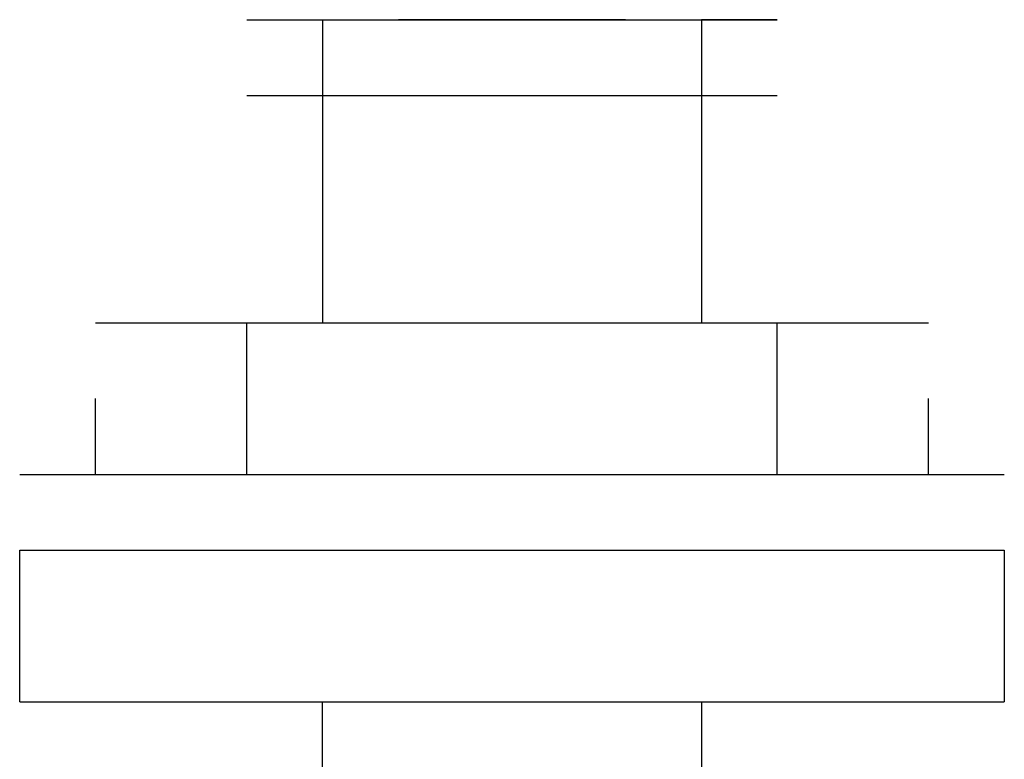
# Model space of a CAD drawing. Header units: millimetres. Extents: x 0 to 420, y 0 to 297.
# Tile 24 of 100: x 64.939 to 65.49, y 195.04 to 195.453. Entities that reach past the tile are written whole.
import ezdxf

# ---------------------------------------------------------------- set-up
doc = ezdxf.new("R2010")
doc.units = ezdxf.units.MM
doc.layers.add('LINE_000000', color=7, linetype='Continuous')

msp = doc.modelspace()

# ---------------------------------------------------------------- linework, layer by layer
at = {"layer": 'LINE_000000', "lineweight": 25}
for p, q in [((65.06633, 195.45299), (65.36268, 195.45299)), ((65.06633, 195.45299), (65.10867, 195.45299)), ((65.10867, 195.45299), (65.10867, 195.41066)), ((65.27801, 195.45299), (65.151, 195.45299)), ((65.36268, 195.45299), (65.32035, 195.45299)), ((65.32035, 195.45299), (65.32035, 195.41066)), ((65.06633, 195.41066), (65.06633, 195.41066)), ((65.06633, 195.41066), (65.36268, 195.41066)), ((65.10867, 195.41066), (65.10867, 195.28367)), ((65.10867, 195.41066), (65.10867, 195.41066)), ((65.10867, 195.41066), (65.32035, 195.41066)), ((65.151, 195.41066), (65.151, 195.41066)), ((65.27801, 195.41066), (65.27801, 195.41066)), ((65.32035, 195.41066), (65.32035, 195.28367)), ((65.32035, 195.41066), (65.32035, 195.41066)), ((65.36268, 195.41066), (65.36268, 195.41066)), ((64.98167, 195.28367), (65.44734, 195.28367)), ((65.06633, 195.199), (65.06633, 195.28367)), ((65.36268, 195.199), (65.36268, 195.28367)), ((64.98167, 195.24133), (64.98167, 195.24133)), ((64.98167, 195.199), (64.98167, 195.24133)), ((65.44734, 195.24133), (65.44734, 195.24133)), ((65.44734, 195.199), (65.44734, 195.24133)), ((64.93934, 195.199), (65.48967, 195.199)), ((64.93934, 195.15667), (65.48967, 195.15667)), ((64.93934, 195.15667), (64.93934, 195.15667)), ((65.48967, 195.15667), (65.48967, 195.15667)), ((65.48967, 195.15667), (65.48967, 195.07199)), ((64.93934, 195.07199), (64.98167, 195.07199)), ((64.98167, 195.07199), (65.44734, 195.07199)), ((65.10867, 194.86033), (65.10867, 195.07199)), ((65.44734, 195.07199), (65.48967, 195.07199)), ((65.48967, 195.07199), (65.48967, 195.07199))]:
    msp.add_line(p, q, dxfattribs=at)
for points in [[(64.93934, 195.07199), (64.93934, 195.07199), (64.93934, 195.15667)], [(65.32035, 195.07199), (65.32035, 194.86033), (65.32035, 194.818), (65.36268, 194.818), (65.36268, 194.77566), (65.36268, 194.73333), (65.36268, 194.691), (65.36268, 194.64867), (65.36268, 194.56399), (65.36268, 194.43699)]]:
    msp.add_lwpolyline(points, dxfattribs=at)

doc.saveas('drawing.dxf')
